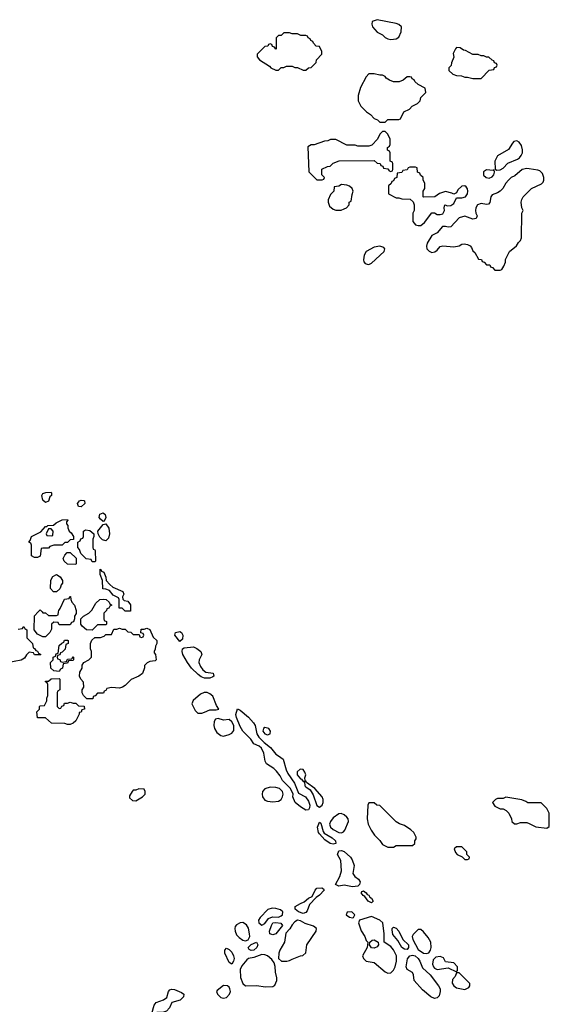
# Model space of a CAD drawing. Header units: inches. Extents: x 2380053 to 2584298, y 380219 to 546618.
# Tile 97 of 256: x 2466281 to 2470148, y 447136 to 454322. Entities that reach past the tile are written whole.
import ezdxf

# ---------------------------------------------------------------- set-up
doc = ezdxf.new("R2010")
doc.units = ezdxf.units.IN
doc.header["$MEASUREMENT"] = 0
for name, color, linetype in [('C4464', 7, 'Continuous'), ('C4465', 7, 'Continuous'), ('C4474', 7, 'Continuous'), ('C4475', 7, 'Continuous')]:
    doc.layers.add(name, color=color, linetype=linetype)

msp = doc.modelspace()

# ---------------------------------------------------------------- linework, layer by layer
at = {"layer": 'C4464', "color": 2}
for points, elevation in [([(2466692, 450000), (2466692, 449988), (2466682, 449970), (2466682, 449950), (2466672.7, 449927.3), (2466658, 449922), (2466650, 449906), (2466570, 449906), (2466562, 449922), (2466530, 449926), (2466514, 449910), (2466512.7, 449872.7), (2466502, 449850), (2466470, 449818), (2466450, 449818), (2466410, 449838), (2466386, 449870), (2466388.4, 449971.6), (2466416.3, 450000)], 54), ([(2466444, 450000), (2466450, 449994), (2466470, 449994), (2466490, 449974), (2466550, 449974), (2466562, 449978), (2466564.7, 450000)], 54), ([(2466904, 450000), (2466894, 449990), (2466894, 449950), (2466898, 449938), (2466914, 449930), (2466914, 449910), (2466910, 449906), (2466850, 449906), (2466810, 449866), (2466768.4, 449868.4), (2466736.4, 449896.4), (2466726, 449910), (2466726, 449950), (2466746, 449970), (2466786, 449990), (2466796.4, 450000)], 54), ([(2466270, 449874), (2466302, 449878), (2466310, 449894), (2466318, 449878), (2466334, 449870), (2466334, 449810), (2466374, 449770), (2466378, 449738), (2466390, 449734), (2466398, 449718), (2466410, 449714), (2466418, 449698), (2466434, 449690), (2466430, 449686), (2466390, 449686), (2466382, 449702), (2466350, 449706), (2466330, 449686), (2466316.9, 449663.1), (2466291.6, 449648.4), (2466190, 449628)], 54), ([(2470000, 448606.1), (2469990, 448606), (2469976.4, 448616.4), (2469947.3, 448627.3), (2469830, 448648), (2469810, 448638), (2469770, 448638), (2469754, 448630), (2469734, 448610), (2469750, 448582), (2469790, 448562), (2469810, 448562), (2469834, 448550), (2469851.3, 448531.3), (2469872, 448490), (2469874, 448470), (2469892.7, 448452.7), (2469910, 448452), (2469936.4, 448463.6), (2469983.6, 448463.6), (2470000, 448455.8)], 58)]:
    msp.add_lwpolyline(points, dxfattribs=dict(at, elevation=elevation))
for points, elevation in [([(2467010, 449444), (2466950, 449448), (2466918, 449442), (2466910, 449426), (2466898, 449422), (2466892.7, 449407.3), (2466850, 449406), (2466832.7, 449387.3), (2466818, 449382), (2466814, 449366), (2466810, 449366), (2466770, 449366), (2466746, 449390), (2466738, 449410), (2466738, 449430), (2466748, 449450), (2466747.3, 449487.3), (2466726, 449510), (2466718, 449530), (2466720.4, 449559.6), (2466738, 449590), (2466738, 449610), (2466748.7, 449631.3), (2466786, 449650), (2466806, 449670), (2466806, 449710), (2466798, 449730), (2466798, 449770), (2466807.3, 449792.7), (2466830, 449814), (2466870, 449814), (2466896.4, 449823.6), (2466910, 449834), (2466950, 449834), (2466967.3, 449872.7), (2466990, 449874), (2467010, 449882), (2467030, 449874), (2467050, 449874), (2467070, 449854), (2467092.7, 449852.7), (2467110, 449834), (2467154, 449834), (2467158, 449818), (2467170, 449814), (2467182, 449818), (2467186, 449830), (2467182, 449842), (2467166, 449846), (2467167.3, 449872.7), (2467190, 449874), (2467210, 449882), (2467230, 449872), (2467256, 449816), (2467282, 449790), (2467282, 449770), (2467271.3, 449750), (2467271.1, 449728.9), (2467262, 449710), (2467262, 449702), (2467272, 449690), (2467278, 449650), (2467270, 449642), (2467230, 449638), (2467211.6, 449628.4), (2467192, 449608), (2467192, 449592), (2467178, 449550), (2467151.3, 449530), (2467094, 449506), (2467050, 449462), (2467032, 449450)], 54), ([(2467450, 449784), (2467413.2, 449830), (2467419, 449850), (2467450, 449858), (2467462.8, 449850), (2467472.7, 449830), (2467470, 449802)], 54), ([(2466590, 449634), (2466622, 449638), (2466630, 449654), (2466662, 449658), (2466670, 449674), (2466674, 449670), (2466674, 449650), (2466670, 449646), (2466638, 449642), (2466630, 449626), (2466598, 449622), (2466594, 449590), (2466578, 449582), (2466570, 449566), (2466528.9, 449568.9), (2466508, 449590), (2466506, 449630), (2466526, 449650), (2466526, 449670), (2466542, 449678), (2466547.3, 449692.7), (2466562, 449698), (2466570, 449754), (2466587.3, 449772.7), (2466602, 449778), (2466607.3, 449792.7), (2466630, 449794), (2466634, 449790), (2466634, 449770), (2466618, 449762), (2466611.6, 449728.4), (2466590, 449706), (2466578, 449702), (2466572.7, 449687.3), (2466558, 449682), (2466554, 449670), (2466558, 449658), (2466572.7, 449652.7), (2466578, 449638)], 54), ([(2467630, 449515.1), (2467605.6, 449525.6), (2467583.3, 449543.3), (2467536, 449590), (2467506.6, 449630), (2467472.7, 449690), (2467466, 449710), (2467469.3, 449730.7), (2467482, 449738), (2467550, 449743.8), (2467573.7, 449733.7), (2467604, 449710), (2467610.7, 449690), (2467590.4, 449650), (2467588.7, 449630), (2467600.7, 449600.7), (2467617.4, 449577.4), (2467640.7, 449560.7), (2467694, 449554), (2467698.8, 449530), (2467690, 449525.1), (2467670, 449515.1)], 54), ([(2466570, 449294), (2466582, 449298), (2466587.3, 449312.7), (2466602, 449318), (2466607.3, 449332.7), (2466630, 449334), (2466650, 449342), (2466670, 449334), (2466690, 449334), (2466710, 449314), (2466752.7, 449312.7), (2466754, 449290), (2466734, 449286), (2466730, 449268), (2466714, 449266), (2466714, 449254), (2466690, 449206), (2466670, 449188), (2466650, 449178), (2466630, 449178), (2466610, 449186), (2466512.7, 449187.3), (2466470, 449226), (2466410, 449226), (2466406, 449270), (2466426, 449290), (2466426, 449310), (2466430, 449314), (2466462, 449318), (2466478, 449350), (2466478, 449370), (2466486, 449390), (2466486, 449470), (2466482, 449482), (2466468, 449490), (2466470, 449494), (2466490, 449494), (2466510, 449512), (2466570, 449514), (2466574, 449510), (2466574, 449430), (2466558, 449422), (2466554, 449410), (2466554, 449310)], 54), ([(2467650, 449412.7), (2467627.9, 449412.1), (2467601.1, 449398.9), (2467547.1, 449352.9), (2467538, 449330), (2467561.4, 449281.4), (2467582, 449262), (2467610, 449260.7), (2467630, 449267.3), (2467670, 449284.9), (2467716, 449284), (2467735.3, 449290), (2467717.6, 449317.6), (2467690, 449384), (2467670, 449402.7)], 58), ([(2468370, 448554), (2468330, 448578.4), (2468291.8, 448610), (2468275.1, 448650), (2468277.2, 448670), (2468257, 448710), (2468198.7, 448770), (2468183, 448803), (2468156.4, 448836.4), (2468136, 448856), (2468083.7, 448890), (2468072.7, 448910), (2468063.7, 448970), (2468046, 449006), (2468030, 449020.9), (2467990, 449037.2), (2467969.2, 449070), (2467910, 449129.2), (2467890, 449162.7), (2467863.1, 449230), (2467859.7, 449250), (2467870, 449292), (2467890, 449282), (2467952, 449232), (2467988.4, 449190), (2468000.3, 449170), (2468011.8, 449110), (2468026, 449086), (2468066.4, 449046.4), (2468113, 449010), (2468150, 448961), (2468170.6, 448950.6), (2468204, 448924), (2468226.4, 448846.4), (2468239.6, 448819.6), (2468288.4, 448750), (2468316.7, 448676.7), (2468368, 448650), (2468390, 448619.1), (2468398.9, 448590), (2468397.6, 448570), (2468390, 448556)], 54), ([(2467730, 449222.7), (2467710, 449217.2), (2467701.1, 449198.9), (2467699.1, 449170), (2467703, 449150), (2467720.3, 449120.3), (2467750, 449098.4), (2467770, 449094), (2467810, 449104.2), (2467830, 449114), (2467844.9, 449135.1), (2467843.5, 449170), (2467830, 449197.6), (2467810, 449215.6), (2467770, 449209.6)], 58), ([(2468070, 449156.3), (2468061.6, 449150), (2468055.8, 449130), (2468070, 449108.9), (2468090, 449103.7), (2468109, 449110), (2468112, 449130), (2468099.3, 449150)], 58), ([(2468328.5, 448851.5), (2468307.2, 448832.8), (2468306.7, 448810), (2468330, 448782.8), (2468339.1, 448779.1), (2468350, 448762), (2468359.6, 448759.6), (2468364, 448730), (2468370, 448722.8), (2468402, 448702), (2468423.7, 448663.7), (2468450, 448587.3), (2468470, 448574), (2468489.2, 448590), (2468497.2, 448610), (2468497.2, 448630), (2468489.4, 448649.4), (2468435.3, 448710), (2468375.3, 448755.3), (2468370, 448766), (2468362, 448762), (2468366, 448770), (2468362, 448790), (2468369.2, 448810), (2468364, 448830), (2468350, 448848.7)], 58), ([(2467150, 448708), (2467130, 448698), (2467110, 448698), (2467102, 448690), (2467083.6, 448656.4), (2467083.6, 448643.6), (2467103.6, 448623.6), (2467130, 448622), (2467178, 448650), (2467198, 448670), (2467198, 448690), (2467190, 448706)], 58), ([(2468110, 448719.7), (2468071.6, 448708.4), (2468054.4, 448690), (2468050.4, 448670), (2468052.7, 448650), (2468070, 448625.5), (2468090, 448618.4), (2468130, 448614.4), (2468170, 448618), (2468190, 448631), (2468200.9, 448650), (2468204.5, 448670), (2468199.5, 448690), (2468177.2, 448710), (2468150, 448718.7)], 58), ([(2468870, 448606), (2468830, 448606), (2468822, 448590), (2468818, 448490), (2468824.7, 448450), (2468846.4, 448406.4), (2468870.9, 448370.9), (2468910, 448332), (2468930, 448302), (2468970, 448282), (2469010, 448282), (2469030, 448294), (2469150, 448294), (2469166, 448310), (2469166, 448330), (2469176.4, 448343.6), (2469176.4, 448356.4), (2469158, 448390), (2469138, 448410), (2469090, 448442), (2469053.6, 448453.6), (2469028.9, 448468.9), (2468910, 448586), (2468888.4, 448588.4)], 58), ([(2468629.2, 448529.2), (2468610, 448526.6), (2468570, 448496.9), (2468549.3, 448470.7), (2468544, 448450), (2468549.3, 448429.3), (2468570, 448412.4), (2468610, 448390.6), (2468630, 448387.3), (2468645.2, 448394.8), (2468654, 448406), (2468682, 448470), (2468679, 448490), (2468670, 448502), (2468650, 448519)], 58), ([(2468570, 448303.7), (2468549, 448310), (2468510, 448337.2), (2468470, 448381.2), (2468463.7, 448390), (2468456, 448430), (2468470, 448464.7), (2468478.8, 448458.8), (2468496.7, 448396.7), (2468504.9, 448384.9), (2468562.8, 448350), (2468586.8, 448330), (2468590, 448309)], 54), ([(2469510, 448286), (2469470, 448286), (2469454, 448270), (2469463.6, 448243.6), (2469474, 448230), (2469512, 448212), (2469530, 448194), (2469550, 448194), (2469562, 448198), (2469566, 448210), (2469546, 448230), (2469546, 448250)], 58), ([(2468710, 447993.2), (2468650, 448005.2), (2468610, 447999), (2468586, 448010), (2468619.3, 448070), (2468629.5, 448110), (2468626.6, 448186.6), (2468600.9, 448230), (2468610, 448256), (2468630, 448259.1), (2468650, 448250.6), (2468696.3, 448210), (2468707.3, 448190), (2468722, 448150), (2468713, 448090), (2468728.7, 448068.7), (2468754, 448050), (2468767.3, 448030), (2468761, 448010), (2468750, 447999)], 54), ([(2468350, 447799.7), (2468316, 447810), (2468292.3, 447830), (2468292.7, 447850), (2468330, 447872.7), (2468357, 447883), (2468389.2, 447910), (2468417.5, 447922.5), (2468437.2, 447970), (2468450, 447982.8), (2468486, 447986), (2468499.8, 447979.8), (2468504.7, 447970), (2468470, 447933.2), (2468444.5, 447915.5), (2468396.4, 447863.6), (2468380.9, 447819.1), (2468370, 447805.1)], 54), ([(2468850, 447877.2), (2468826, 447890), (2468802, 447922), (2468789, 447930), (2468775.3, 447950), (2468781.2, 447958.8), (2468790, 447964.7), (2468810, 447950.7), (2468818, 447938), (2468830, 447933.4), (2468838.5, 447918.5), (2468850.3, 447910.3), (2468862.8, 447890)], 54), ([(2468123.1, 447836.9), (2468092, 447828), (2468036.3, 447770), (2468025.5, 447750), (2468027.7, 447730), (2468050, 447713), (2468070, 447724.9), (2468096.8, 447763.2), (2468126.1, 447773.9), (2468170, 447772), (2468190, 447781.3), (2468199.6, 447790), (2468201.6, 447810), (2468184.6, 447824.6), (2468150, 447835.4)], 58), ([(2468706, 447810), (2468671.6, 447808.4), (2468664.7, 447790), (2468690, 447771.3), (2468710, 447766.8), (2468718, 447770), (2468728, 447790)], 58), ([(2468850, 447778), (2468762, 447750), (2468754.8, 447730), (2468773.2, 447673.2), (2468801, 447630), (2468810, 447602), (2468822, 447590), (2468818, 447550), (2468784.7, 447490), (2468792, 447470), (2468810, 447452), (2468870, 447441), (2468950, 447373), (2468970, 447363.8), (2468990, 447365.5), (2469010, 447384), (2469022.4, 447410), (2469031.7, 447451.7), (2469031.8, 447490), (2469010, 447532.7), (2468990, 447557.2), (2468942, 447590), (2468942.4, 447650), (2468931.3, 447730), (2468910, 447749.6)], 58), ([(2467910, 447732), (2467890, 447729.6), (2467863.4, 447716.6), (2467854.9, 447705.1), (2467852.4, 447690), (2467854, 447670), (2467863.8, 447643.8), (2467882.6, 447622.6), (2467910, 447604.9), (2467930, 447600.3), (2467950, 447607.6), (2467960.4, 447630), (2467958.7, 447650), (2467951, 447691), (2467936.8, 447716.8)], 58), ([(2468130, 447642.9), (2468107, 447650), (2468104.7, 447670), (2468118.9, 447710), (2468130, 447730.3), (2468150, 447733.4), (2468188, 447728), (2468200.5, 447710), (2468150, 447649.4)], 54), ([(2468310, 447749.6), (2468290, 447737.6), (2468270, 447716.9), (2468252.3, 447687.7), (2468224.5, 447655.5), (2468214.9, 447590), (2468179.1, 447530), (2468173.4, 447510), (2468171.3, 447471.3), (2468191.6, 447451.6), (2468231.1, 447451.1), (2468250, 447454.8), (2468270, 447466), (2468330, 447491), (2468348.7, 447491.3), (2468369, 447511), (2468377.2, 447570), (2468445.2, 447670), (2468449, 447690), (2468427.3, 447707.3), (2468365.5, 447725.5), (2468330, 447745.1)], 58), ([(2469110, 447537), (2469090, 447537.6), (2469070, 447549.6), (2469042, 447602), (2469005.2, 447645.2), (2468999.3, 447680.7), (2469001.2, 447690), (2469010, 447698.8), (2469030, 447690.6), (2469050.3, 447670.3), (2469078, 447610), (2469118.7, 447570), (2469120.4, 447550)], 54), ([(2469190, 447682.7), (2469153.5, 447646.5), (2469146.7, 447630), (2469151.8, 447610), (2469190, 447536.4), (2469230, 447508.7), (2469250, 447506.4), (2469267.2, 447512.8), (2469281.2, 447530), (2469286, 447550), (2469282.7, 447590), (2469263.9, 447623.9), (2469230, 447665.2), (2469210, 447681.2)], 58), ([(2467830, 447429.6), (2467810, 447441.2), (2467779.3, 447510), (2467779, 447530), (2467790, 447544.7), (2467810, 447536), (2467830, 447516), (2467842.4, 447490), (2467846.7, 447470), (2467843.1, 447450)], 54), ([(2467970, 447528.4), (2467957.2, 447537.2), (2467949.7, 447550), (2467970, 447571.6), (2468010.4, 447590.4), (2468020.5, 447570), (2468013, 447550), (2467990, 447532)], 54), ([(2468870, 447545.2), (2468849, 447549), (2468835.3, 447570), (2468838, 447590), (2468855.3, 447604.7), (2468870, 447606), (2468898, 447590), (2468901, 447570), (2468890, 447555.3)], 58), ([(2468050, 447498.5), (2467990, 447477.7), (2467951.3, 447470), (2467938.5, 447461.5), (2467902.8, 447417.2), (2467890.3, 447389.7), (2467892.8, 447332.8), (2467910, 447286.8), (2467930, 447270.6), (2468010, 447273.4), (2468076.5, 447263.5), (2468130, 447266), (2468143.1, 447276.9), (2468158, 447310), (2468158, 447330), (2468148.7, 447370), (2468147.3, 447412.7), (2468139, 447439), (2468122.7, 447462.7), (2468089.2, 447490), (2468070, 447497.4)], 58), ([(2469310, 447179.5), (2469284, 447190), (2469221.2, 447241.2), (2469161.2, 447310), (2469157.2, 447350), (2469150, 447368), (2469110, 447389), (2469102, 447410), (2469112.9, 447467.1), (2469130, 447490.6), (2469150, 447495.8), (2469169.6, 447490.4), (2469191.1, 447471.1), (2469203.6, 447450), (2469221.3, 447401.3), (2469277, 447350), (2469339.3, 447270), (2469350.4, 447250), (2469352, 447230), (2469343, 447197), (2469330, 447184)], 54), ([(2469350, 447484), (2469318.8, 447481.2), (2469300.4, 447459.6), (2469295.5, 447430), (2469301.6, 447410), (2469310, 447400.5), (2469330, 447390.7), (2469410, 447402), (2469470, 447374), (2469478, 447382), (2469478, 447410), (2469450, 447438), (2469390, 447446), (2469374.6, 447474.6)], 58), ([(2469490, 447366), (2469470, 447366), (2469459.8, 447340.2), (2469442, 447318), (2469438.8, 447290), (2469450, 447271.3), (2469470, 447256), (2469530, 447244.7), (2469560.4, 447259.6), (2469568, 447270), (2469567.3, 447287.3)], 58), ([(2467770, 447274), (2467722, 447238), (2467718.8, 447230), (2467724.9, 447210), (2467750, 447186.4), (2467770, 447180.4), (2467790, 447186), (2467812.7, 447210), (2467819.3, 447230), (2467816, 447250), (2467810, 447262), (2467798, 447270)], 58), ([(2467250, 447058), (2467245.2, 447070), (2467262, 447130), (2467277.2, 447150), (2467331.8, 447168.2), (2467355.1, 447184.9), (2467366.6, 447230), (2467377.5, 447242.5), (2467390, 447247.7), (2467410, 447243.8), (2467463, 447223), (2467478.8, 447210), (2467476.3, 447190), (2467453.7, 447166.3), (2467390.7, 447149.3), (2467374, 447110), (2467353.3, 447086.7), (2467330, 447079.6), (2467284.5, 447075.5), (2467270, 447064)], 54)]:
    msp.add_lwpolyline(points, close=True, dxfattribs=dict(at, elevation=elevation))
at = {"layer": 'C4465', "color": 2}
for points, elevation in [([(2468890, 454322), (2468854, 454310), (2468852, 454290), (2468858, 454270), (2468890, 454232), (2468930, 454212), (2468950, 454192), (2468970, 454182), (2468990, 454178), (2469030, 454182), (2469050, 454194), (2469067.3, 454232.7), (2469068, 454270), (2469050, 454288), (2469030, 454295.3)], 58), ([(2468250, 454226), (2468210, 454226), (2468190, 454206), (2468170, 454206), (2468154, 454190), (2468154, 454110), (2468150, 454106), (2468142, 454122), (2468127.3, 454127.3), (2468122, 454142), (2468110, 454146), (2468098, 454142), (2468092, 454128), (2468070, 454126), (2468014, 454070), (2468014, 454050), (2468032, 454030), (2468103.6, 453983.6), (2468114, 453970), (2468150, 453954), (2468170, 453954), (2468190, 453974), (2468210, 453974), (2468230, 453982), (2468270, 453982), (2468290, 453972), (2468310, 453972), (2468350, 453954), (2468370, 453954), (2468388.4, 453971.6), (2468410, 453974), (2468446, 454010), (2468448, 454030), (2468486, 454070), (2468486, 454090), (2468470, 454126), (2468446, 454130), (2468426, 454150), (2468422, 454162), (2468406, 454170), (2468402, 454182), (2468386, 454190), (2468382, 454202), (2468370, 454206), (2468332.7, 454207.3), (2468310, 454218), (2468270, 454218)], 58), ([(2469470, 454118), (2469462, 454110), (2469445.4, 454074.6), (2469451.6, 454048.4), (2469432.7, 454007.3), (2469431.6, 453988.4), (2469414, 453970), (2469414, 453950), (2469443.6, 453923.6), (2469470, 453914), (2469507.3, 453912.7), (2469530, 453902), (2469550, 453902), (2469590, 453892), (2469650, 453894), (2469710, 453954), (2469742, 453958), (2469747.3, 453972.7), (2469762, 453978), (2469766, 453990), (2469762, 454002), (2469747.3, 454007.3), (2469742, 454022), (2469730, 454026), (2469707.3, 454047.3), (2469690, 454048), (2469670, 454058), (2469650, 454058), (2469627.3, 454067.3), (2469588.4, 454068.4), (2469536.4, 454096.4), (2469520.4, 454100.4), (2469496.4, 454116.4)], 58), ([(2468870, 453928), (2468830, 453926), (2468810, 453906), (2468770, 453826), (2468751.6, 453768.4), (2468752, 453730), (2468772, 453690), (2468812, 453650), (2468842, 453630), (2468870, 453602), (2468894, 453590), (2468910, 453574), (2468950, 453574), (2468970, 453594), (2469050, 453594), (2469062, 453598), (2469086, 453650), (2469126, 453670), (2469146, 453690), (2469186, 453710), (2469206, 453730), (2469210, 453754), (2469246, 453790), (2469242, 453822), (2469190, 453848), (2469166, 453870), (2469162, 453882), (2469146, 453890), (2469142, 453902), (2469130, 453906), (2469110, 453906), (2469079.8, 453880.2), (2469051.1, 453868.9), (2469011.1, 453868.9), (2468980.2, 453880.2), (2468956.4, 453896.4), (2468948.4, 453908.4), (2468930, 453918), (2468910, 453918)], 58), ([(2468950, 453506), (2468930, 453506), (2468910, 453486), (2468894, 453450), (2468852.7, 453407.3), (2468830, 453398), (2468750, 453398), (2468730, 453406), (2468670, 453406), (2468590, 453448), (2468550, 453448), (2468530, 453438), (2468505.4, 453434.6), (2468430, 453408), (2468410, 453408), (2468384.7, 453395.3), (2468392.7, 453212.7), (2468450, 453154), (2468490, 453154), (2468502, 453158), (2468506, 453170), (2468486, 453190), (2468486, 453230), (2468528.4, 453251.6), (2468547.3, 453252.7), (2468570, 453274), (2468612.7, 453292.7), (2468870, 453294), (2468890, 453274), (2468912.7, 453272.7), (2468918, 453258), (2468932.7, 453252.7), (2468938, 453238), (2468970, 453234), (2468978, 453218), (2468990, 453214), (2469002, 453218), (2469006, 453230), (2469006, 453270), (2469002, 453282), (2468986, 453290), (2468986, 453350), (2468982, 453362), (2468966, 453370), (2468966, 453390), (2468982, 453398), (2468986, 453410), (2468986, 453450), (2468970, 453486)], 58), ([(2469910, 453437.2), (2469890, 453432.7), (2469878.4, 453421.6), (2469850, 453375.3), (2469770, 453328), (2469751.3, 453290), (2469751.6, 453231.6), (2469764.7, 453224.7), (2469790, 453227.3), (2469810, 453237.3), (2469846.2, 453273.8), (2469915.5, 453304.5), (2469930, 453313.7), (2469942.2, 453330), (2469951.1, 453350), (2469953.1, 453373.1), (2469944.2, 453404.2), (2469927.2, 453427.2)], 58), ([(2469170, 453246), (2469130, 453246), (2469118, 453242), (2469110, 453226), (2469078, 453222), (2469070, 453206), (2469038, 453202), (2469034, 453170), (2469018, 453162), (2469010, 453146), (2468998, 453142), (2468992.7, 453127.3), (2468974, 453110), (2468974, 453050), (2469030, 453022), (2469050, 453022), (2469070, 453014), (2469132.7, 453012.7), (2469152.7, 452992.7), (2469162, 452970), (2469162, 452930), (2469152, 452910), (2469151.3, 452850), (2469170, 452826), (2469190, 452818.8), (2469210, 452820.7), (2469237.7, 452842.3), (2469290, 452911.3), (2469310, 452911.3), (2469330, 452900.5), (2469350, 452899.3), (2469370, 452906), (2469383.7, 452930), (2469379, 452950), (2469386, 452970), (2469404, 452964), (2469430, 452965.5), (2469450, 452981), (2469470, 453022), (2469510, 453023), (2469535.1, 453030), (2469549.4, 453050), (2469554, 453070), (2469550, 453088), (2469541.2, 453101.2), (2469530, 453109), (2469510, 453108), (2469480.7, 453079.3), (2469470, 453058), (2469452, 453048), (2469436.4, 453056.4), (2469390, 453068.7), (2469346.4, 453053.6), (2469311.6, 453028.4), (2469230, 453026), (2469226, 453030), (2469226, 453070), (2469238, 453090), (2469238, 453130), (2469226, 453150), (2469226, 453170), (2469207.3, 453187.3), (2469202, 453202), (2469186, 453210), (2469182, 453242)], 58), ([(2469746, 453226), (2469738, 453222), (2469690, 453225.2), (2469667.3, 453212.7), (2469667.9, 453187.9), (2469686, 453170), (2469710, 453164.9), (2469730, 453174), (2469743.7, 453190), (2469748.7, 453208.7)], 58), ([(2468630, 453118), (2468610, 453106), (2468578, 453102), (2468574, 453070), (2468550, 453046), (2468532.7, 453007.3), (2468532, 452990), (2468542, 452962), (2468570, 452938), (2468590, 452932), (2468627.3, 452932.7), (2468650, 452942), (2468666, 452950), (2468686, 452970), (2468686, 452990), (2468702, 452998), (2468707.3, 453047.3), (2468715.3, 453070), (2468708, 453090), (2468690, 453108), (2468670, 453115.3)], 58), ([(2468910, 452669), (2468870, 452661.2), (2468810.5, 452629.5), (2468796.3, 452603.7), (2468790.6, 452570), (2468793.7, 452553.7), (2468803, 452543), (2468816.8, 452536.8), (2468830, 452535.5), (2468850, 452545.5), (2468942, 452630), (2468948, 452650), (2468939, 452659)], 58), ([(2466470, 450799), (2466450, 450815.3), (2466441.2, 450850), (2466450, 450864.7), (2466471.6, 450871.6), (2466510, 450874), (2466514, 450870), (2466514, 450850), (2466500.7, 450839.3), (2466490, 450809)], 54), ([(2466730, 450766), (2466709.3, 450769.3), (2466704, 450790), (2466718, 450810), (2466730, 450814.8), (2466750, 450814), (2466754.8, 450810), (2466757.3, 450790)], 54), ([(2466890, 450659), (2466870, 450676), (2466861.6, 450690), (2466866.3, 450713.7), (2466890, 450724), (2466904, 450710), (2466910.5, 450690), (2466897.3, 450662.7)], 54), ([(2466390, 450398), (2466366, 450410), (2466367.3, 450487.3), (2466362, 450502), (2466348, 450510), (2466358, 450522), (2466368, 450550), (2466435.3, 450584.7), (2466470, 450622), (2466478, 450622), (2466486, 450630), (2466527.3, 450632.7), (2466546, 450650), (2466590, 450672), (2466630, 450674), (2466631.6, 450668.4), (2466622, 450658), (2466623.6, 450643.6), (2466631.6, 450631.6), (2466632.7, 450612.7), (2466642, 450590), (2466656.9, 450576.9), (2466674, 450550), (2466672.7, 450527.3), (2466650, 450526), (2466630, 450506), (2466610, 450506), (2466590, 450486), (2466530, 450486), (2466502, 450478), (2466490, 450466), (2466450, 450466), (2466438, 450462), (2466430, 450406), (2466410, 450398)], 54), ([(2466910, 450519.5), (2466885.1, 450525.1), (2466865.2, 450545.2), (2466853.2, 450570), (2466852.3, 450590), (2466890, 450638), (2466910, 450642.8), (2466931.6, 450611.6), (2466937.1, 450570), (2466930, 450537.2)], 54), ([(2466510, 450606), (2466490, 450606), (2466474, 450570), (2466478, 450558), (2466510, 450554), (2466522, 450558), (2466526, 450590)], 54), ([(2466810, 450366), (2466802, 450382), (2466767.3, 450387.3), (2466727.3, 450427.3), (2466716.4, 450456.4), (2466706, 450470), (2466706, 450510), (2466722, 450518), (2466727.3, 450532.7), (2466742, 450538), (2466746, 450550), (2466746, 450590), (2466762, 450598), (2466793, 450593), (2466822, 450570), (2466822, 450550), (2466814, 450530), (2466814, 450470), (2466818, 450458), (2466830, 450454), (2466832.7, 450447.3), (2466834, 450370), (2466830, 450366)], 54), ([(2466690, 450346), (2466630, 450348), (2466606, 450370), (2466598, 450390), (2466610, 450414), (2466627.3, 450432.7), (2466650, 450434), (2466692.7, 450392.7), (2466694, 450350)], 54), ([(2467050, 450006), (2467030, 450026), (2467007.3, 450027.3), (2467006, 450090), (2467002, 450102), (2466963.1, 450123.1), (2466935.3, 450155.3), (2466910, 450166), (2466887.3, 450167.3), (2466886, 450230), (2466867.3, 450272.7), (2466867.3, 450312.7), (2466874, 450310), (2466878, 450298), (2466894, 450290), (2466910, 450254), (2466912, 450230), (2466939.6, 450199.6), (2466961, 450181), (2467034, 450150), (2467042, 450130), (2467032, 450110), (2467032.7, 450092.7), (2467043.6, 450083.6), (2467070, 450078), (2467090, 450052), (2467090, 450006)], 54), ([(2466550, 450146), (2466527.3, 450147.3), (2466506, 450170), (2466508, 450232), (2466522, 450258), (2466550, 450272), (2466576.9, 450256.9), (2466594, 450230), (2466594, 450210), (2466583.6, 450196.4), (2466579.6, 450180.4), (2466572.7, 450167.3)], 54)]:
    msp.add_lwpolyline(points, close=True, dxfattribs=dict(at, elevation=elevation))
for points, elevation in [([(2470000, 453233.1), (2469984.7, 453235.3), (2469950, 453229.6), (2469897.3, 453182.7), (2469870, 453169.6), (2469849.1, 453150.9), (2469830, 453129.5), (2469808.4, 453090), (2469790, 453071.6), (2469770, 453058), (2469730, 453043.7), (2469720.4, 453030), (2469712.7, 452987.3), (2469703.5, 452976.5), (2469690, 452972.7), (2469650, 452979.6), (2469623, 452970), (2469610.6, 452950), (2469608.2, 452930), (2469610.9, 452910.9), (2469622, 452890), (2469614, 452870), (2469590, 452866), (2469530, 452887.8), (2469490, 452876.3), (2469430, 452811.3), (2469410, 452808.3), (2469390, 452813.7), (2469368.1, 452811.9), (2469330, 452766.6), (2469290, 452746), (2469254.9, 452690), (2469250.4, 452670), (2469253.4, 452650), (2469270, 452633.4), (2469290, 452624), (2469312.1, 452627.9), (2469330, 452641), (2469350, 452666), (2469369.3, 452670.7), (2469450, 452664.9), (2469489.4, 452670.6), (2469510, 452682.8), (2469525.4, 452685.4), (2469550, 452681), (2469570.9, 452670.9), (2469579.8, 452659.8), (2469590, 452634), (2469603.6, 452623.6), (2469630, 452574), (2469652.7, 452572.7), (2469658, 452558), (2469672.7, 452552.7), (2469690, 452534), (2469712.7, 452532.7), (2469718, 452518), (2469732.7, 452512.7), (2469750, 452494), (2469790, 452494), (2469802, 452498), (2469816.4, 452523.6), (2469827.3, 452552.7), (2469828.4, 452571.6), (2469858, 452630), (2469908.4, 452671.6), (2469923.1, 452696.9), (2469938, 452710), (2469946, 452730), (2469948, 452910), (2469958, 452930), (2469948, 452950), (2469942, 452990), (2469948, 453010), (2469958, 453030), (2470000, 453072)], 58), ([(2466564.7, 450000), (2466566, 450010), (2466576.4, 450023.6), (2466607.3, 450092.7), (2466642, 450098), (2466647.3, 450112.7), (2466652.7, 450112.7), (2466654, 450090), (2466662, 450070), (2466682, 450050), (2466692, 450010), (2466692, 450000)], 54), ([(2466796.4, 450000), (2466808.4, 450011.6), (2466836.4, 450063.6), (2466866, 450090), (2466890, 450094), (2466911.6, 450091.6), (2466934, 450070), (2466938, 450058), (2466954, 450050), (2466938, 450042), (2466932.7, 450027.3), (2466918, 450022), (2466914, 450010), (2466904, 450000)], 54), ([(2466416.3, 450000), (2466430, 450014), (2466444, 450000)], 54)]:
    msp.add_lwpolyline(points, dxfattribs=dict(at, elevation=elevation))
at = {"layer": 'C4474', "color": 2, "elevation": 58}
msp.add_lwpolyline([(2470000, 448455.8), (2470050, 448432), (2470130, 448422), (2470147.3, 448432.7), (2470148, 448530), (2470130, 448566), (2470087.3, 448607.3), (2470000, 448606.1)], dxfattribs=at)
at = {"layer": 'C4475', "color": 2, "elevation": 58}
msp.add_lwpolyline([(2470000, 453072), (2470018, 453090), (2470090, 453124.7), (2470103.1, 453136.9), (2470108.7, 453150), (2470109, 453170), (2470099.3, 453199.3), (2470078, 453218), (2470063.6, 453223.6), (2470000, 453233.1)], dxfattribs=at)

doc.saveas('drawing.dxf')
